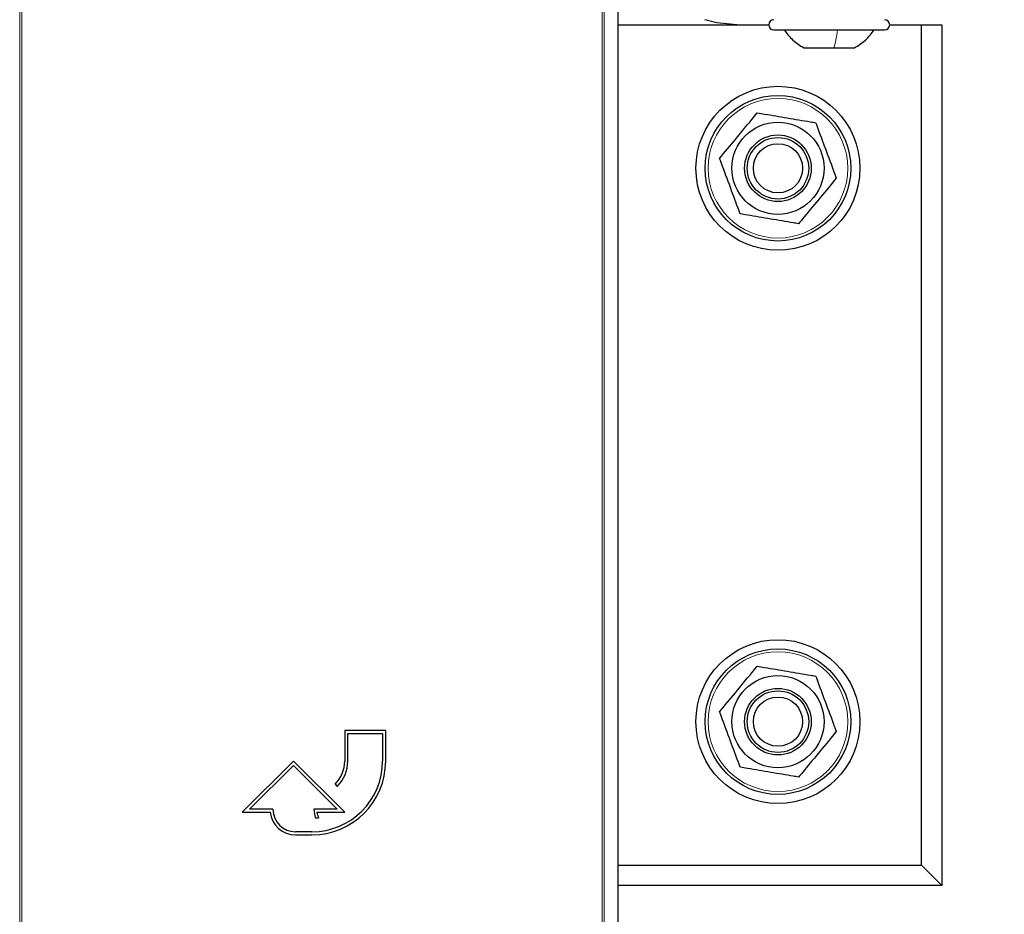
# Model space of a CAD drawing. Header units: millimetres. Extents: x 5 to 418, y 2 to 292.
# Tile 17 of 87: x 127 to 143, y 98 to 113. Entities that reach past the tile are written whole.
import ezdxf

# ---------------------------------------------------------------- set-up
doc = ezdxf.new("R2010")
doc.units = ezdxf.units.MM
doc.layers.add('SLD-0', color=7, linetype='Continuous')
doc.styles.add('SLDTEXTSTYLE0', font='TXT', dxfattribs={"width": 0.605})
doc.dimstyles.new('SLDDIMSTYLE1', dxfattribs={"dimtxt": 3.5, "dimasz": 3.302, "dimexe": 0, "dimexo": 0.0625, "dimgap": 0.875, "dimtad": 1, "dimdec": 0, "dimlfac": 6, "dimrnd": 1e-09, "dimzin": 12, "dimdsep": 46, "dimtxsty": 'SLDTEXTSTYLE0', "dimsah": 1, "dimcen": 0.09, "dimadec": 0, "dimazin": 3, "dimtfac": 1, "dimtofl": 0, "dimtmove": 0, "dimatfit": 3, "dimfxl": 1, "dimfrac": 2, "dimtolj": 1, "dimtzin": 12, "dimarcsym": 0})

# ---------------------------------------------------------------- blocks, each defined once
blk = doc.blocks.new('_D_2')
at = {"layer": 'SLD-0', "color": 7}
for p, q in [((147.348, 252.039), (157.337, 252.039)), ((156.337, 81.225), (156.337, 252.039)), ((131.17, 81.225), (157.337, 81.225))]:
    blk.add_line(p, q, dxfattribs=at)
for points in [[(156.337, 252.039), (155.829, 248.737), (156.845, 248.737)], [(156.337, 81.225), (156.845, 84.527), (155.829, 84.527)]]:
    blk.add_solid(points, dxfattribs=at)
at = {"layer": 'SLD-0', "color": 7, "insert": (151.826, 161.285), "char_height": 3.5, "attachment_point": 1, "rotation": 90, "style": 'SLDTEXTSTYLE0'}
blk.add_mtext('1025', dxfattribs=at)

msp = doc.modelspace()

# ---------------------------------------------------------------- linework, layer by layer
at = {"color": 7, "linetype": 'Continuous', "lineweight": 18}
for p, q in [((127.0206, 96.6696), (127.0206, 118.581)), ((127.0539, 118.581), (127.0539, 96.6691)), ((136.4884, 96.6691), (136.4884, 118.581)), ((136.5217, 118.581), (136.5217, 96.6696))]:
    msp.add_line(p, q, dxfattribs=at)
at = {"color": 7, "linetype": 'Continuous', "lineweight": 25}
for p, q in [((136.7495, 96.9302), (136.7495, 113.5052)), ((136.7495, 112.5387), (139.1984, 112.5387)), ((141.1651, 112.5387), (141.6817, 112.5387)), ((141.6817, 98.8721), (141.6817, 112.5387)), ((141.6817, 112.5387), (142.0151, 112.5387)), ((142.0151, 112.5387), (142.0151, 98.5387)), ((139.2817, 112.4554), (140.3478, 112.4554)), ((140.3478, 112.4554), (141.0817, 112.4554)), ((139.7692, 112.1637), (140.2578, 112.1637)), ((140.2578, 112.1637), (140.5942, 112.1637)), ((132.9712, 101.0641), (132.3045, 101.0641)), ((132.3045, 101.0641), (132.3045, 100.5641)), ((132.3545, 100.5641), (132.3545, 101.0141)), ((132.3545, 101.0141), (132.9212, 101.0141)), ((132.9212, 101.0141), (132.9212, 100.5641)), ((132.9712, 100.5641), (132.9712, 101.0641)), ((131.4712, 100.5641), (130.6378, 99.7308)), ((132.3045, 99.7308), (131.4712, 100.5641)), ((130.7585, 99.7808), (131.4712, 100.4934)), ((131.4712, 100.4934), (132.1838, 99.7808)), ((132.1483, 100.187), (132.1836, 100.1516)), ((130.6378, 99.7308), (131.0908, 99.7308)), ((131.1378, 99.7808), (130.7585, 99.7808)), ((132.1838, 99.7808), (131.8045, 99.7808)), ((131.8542, 99.7308), (132.3045, 99.7308)), ((131.8313, 99.6407), (131.8813, 99.6407)), ((131.7712, 99.4141), (131.5045, 99.4141)), ((131.5045, 99.3641), (131.7712, 99.3641)), ((136.7495, 98.8721), (141.6817, 98.8721)), ((141.6817, 98.8721), (142.0151, 98.5387)), ((142.0151, 98.5387), (136.7495, 98.5387))]:
    msp.add_line(p, q, dxfattribs=at)
at = {"color": 7, "linetype": 'Continuous', "lineweight": 25, "flags": 128}
msp.add_lwpolyline([(138.6817, 112.5387), (138.3566, 112.5708), (138.1613, 112.6221)], dxfattribs=at)
at = {"color": 7, "linetype": 'Continuous', "lineweight": 25}
for centre, radius in [((139.3484, 110.2054), 1.3333), ((139.3484, 110.2054), 1.1833), ((139.3484, 110.2054), 0.75), ((139.3484, 110.2054), 0.5417), ((139.3484, 110.2054), 0.5), ((139.3484, 110.2054), 0.4), ((139.3484, 101.2054), 1.3333), ((139.3484, 101.2054), 1.1833), ((139.3484, 101.2054), 0.75), ((139.3484, 101.2054), 0.5417), ((139.3484, 101.2054), 0.5), ((139.3484, 101.2054), 0.4)]:
    msp.add_circle(centre, radius, dxfattribs=at)
at = {"color": 7, "linetype": 'Continuous', "lineweight": 18}
for centre in [(139.3484, 110.2054), (139.3484, 101.2054)]:
    msp.add_circle(centre, 1.1352, dxfattribs=at)
at = {"color": 7, "linetype": 'Continuous', "lineweight": 25}
for centre, radius, start, end in [((139.2817, 112.5387), 0.0833, 90, 270), ((141.0817, 112.5387), 0.0833, 270, 90), ((131.7712, 100.5641), 1.2, 270, 360), ((131.7712, 100.5641), 1.15, 270, 360), ((131.7712, 100.5641), 0.5333, 315, 360), ((131.7712, 100.5641), 0.5833, 315, 360), ((131.5045, 99.7808), 0.4167, 186.8921, 270), ((131.5045, 99.7808), 0.3667, 180, 270), ((132.1838, 99.7808), 0.3793, 180, 201.66618), ((132.1838, 99.7808), 0.3333, 188.62693, 204.84083)]:
    msp.add_arc(centre, radius, start, end, dxfattribs=at)
for points, knots in [([(139.4484, 112.4554), (139.4935, 112.3976), (139.5837, 112.282), (139.7074, 112.2032), (139.7692, 112.1637)], [0, 0, 0, 0, 0.5000001, 1, 1, 1, 1]), ([(140.5942, 112.1637), (140.656, 112.2032), (140.7797, 112.282), (140.8699, 112.3976), (140.915, 112.4554)], [0, 0, 0, 0, 0.4999999, 1, 1, 1, 1]), ([(138.3997, 110.3662), (138.4849, 110.4692), (138.6581, 110.6783), (138.8654, 110.9288), (138.983, 111.0708), (139.0133, 111.1074)], [0, 0, 0, 0, 0.418553, 0.8501562, 1, 1, 1, 1]), ([(139.0133, 111.1074), (139.0526, 111.1008), (139.1522, 111.0839), (139.3141, 111.0564), (139.5002, 111.0249), (139.6884, 110.993), (139.8427, 110.9668), (139.9335, 110.9514), (139.962, 110.9466)], [0, 0, 0, 0, 0.1255517, 0.317971, 0.5116259, 0.7095432, 0.9088896, 1, 1, 1, 1]), ([(139.962, 110.9466), (140.0086, 110.8213), (140.1031, 110.5668), (140.2163, 110.262), (140.2805, 110.0891), (140.2971, 110.0446)], [0, 0, 0, 0, 0.418553, 0.8501562, 1, 1, 1, 1]), ([(138.7347, 109.4642), (138.6882, 109.5895), (138.5937, 109.844), (138.4804, 110.1488), (138.4162, 110.3217), (138.3997, 110.3662)], [0, 0, 0, 0, 0.418553, 0.8501562, 1, 1, 1, 1]), ([(140.2971, 110.0446), (140.2119, 109.9416), (140.0387, 109.7325), (139.8314, 109.482), (139.7138, 109.34), (139.6834, 109.3034)], [0, 0, 0, 0, 0.418553, 0.8501562, 1, 1, 1, 1]), ([(139.6834, 109.3034), (139.6549, 109.3082), (139.5662, 109.3232), (139.4155, 109.3488), (139.2295, 109.3803), (139.0412, 109.4123), (138.8757, 109.4403), (138.774, 109.4576), (138.7347, 109.4642)], [0, 0, 0, 0, 0.0911104, 0.2836071, 0.4772628, 0.6751076, 0.8744482, 1, 1, 1, 1]), ([(138.3997, 101.3662), (138.4849, 101.4692), (138.6581, 101.6783), (138.8654, 101.9288), (138.983, 102.0708), (139.0133, 102.1074)], [0, 0, 0, 0, 0.418553, 0.8501562, 1, 1, 1, 1]), ([(139.0133, 102.1074), (139.0526, 102.1008), (139.1522, 102.0839), (139.3141, 102.0564), (139.5002, 102.0249), (139.6884, 101.993), (139.8427, 101.9668), (139.9335, 101.9514), (139.962, 101.9466)], [0, 0, 0, 0, 0.1255517, 0.317971, 0.5116259, 0.7095432, 0.9088896, 1, 1, 1, 1]), ([(139.962, 101.9466), (140.0086, 101.8213), (140.1031, 101.5668), (140.2163, 101.262), (140.2805, 101.0891), (140.2971, 101.0446)], [0, 0, 0, 0, 0.418553, 0.8501562, 1, 1, 1, 1]), ([(138.7347, 100.4642), (138.6882, 100.5895), (138.5937, 100.844), (138.4804, 101.1488), (138.4162, 101.3217), (138.3997, 101.3662)], [0, 0, 0, 0, 0.418553, 0.8501562, 1, 1, 1, 1]), ([(140.2971, 101.0446), (140.2119, 100.9416), (140.0387, 100.7325), (139.8314, 100.482), (139.7138, 100.34), (139.6834, 100.3034)], [0, 0, 0, 0, 0.418553, 0.8501562, 1, 1, 1, 1]), ([(139.6834, 100.3034), (139.6549, 100.3082), (139.5662, 100.3232), (139.4155, 100.3488), (139.2295, 100.3803), (139.0412, 100.4123), (138.8757, 100.4403), (138.774, 100.4576), (138.7347, 100.4642)], [0, 0, 0, 0, 0.0911104, 0.2836071, 0.4772628, 0.6751076, 0.8744482, 1, 1, 1, 1])]:
    msp.add_open_spline(points, degree=3, knots=knots, dxfattribs=at)
at = {"color": 7, "linetype": 'Continuous', "lineweight": 18}
msp.add_open_spline([(140.3171, 112.4554), (140.3087, 112.3976), (140.2921, 112.282), (140.2693, 112.2032), (140.2578, 112.1637)], degree=3, dxfattribs=at)

# ---------------------------------------------------------------- dimensions: what is measured, and where the dimension line sits
at = {"layer": 'SLD-0', "color": 7}
dim = msp.add_linear_dim(base=(156.3373, 252.0387), p1=(131.1702, 81.2249), p2=(147.3484, 252.0387), angle=90, dimstyle='SLDDIMSTYLE1', dxfattribs=at)
dim.commit()
dim.dimension.update_dxf_attribs({"geometry": '_D_2', "text_midpoint": (156.3373, 166.6318), "dimtype": 160})

doc.saveas('drawing.dxf')
